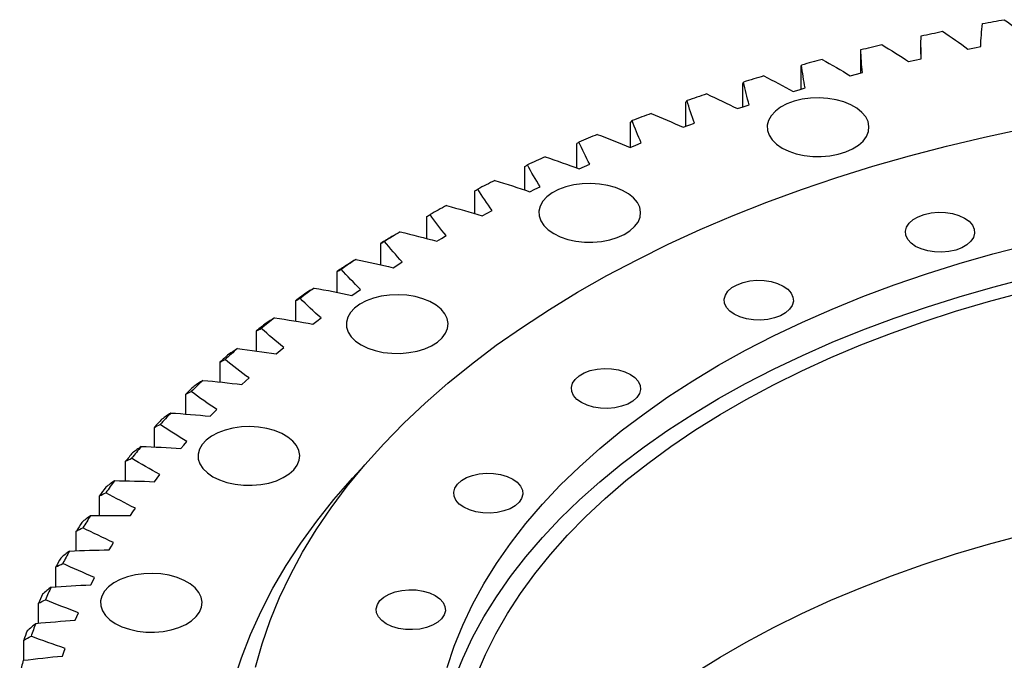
# Model space of a CAD drawing. Header units: millimetres. Extents: x 54 to 3293, y 7577 to 9947.
# Tile 10 of 13: x 1983 to 2225, y 8817 to 8974. Entities that reach past the tile are written whole.
import ezdxf

# ---------------------------------------------------------------- set-up
doc = ezdxf.new("R2010")
doc.units = ezdxf.units.MM
doc.header["$LTSCALE"] = 10

msp = doc.modelspace()

# ---------------------------------------------------------------- linework, layer by layer
at = {"lineweight": 25}
for p, q in [((2204.85, 8967.65), (2204.85, 8964.86)), ((2216.42, 8967.27), (2217.99, 8967.58)), ((2217.99, 8967.58), (2219.56, 8967.88)), ((2190.07, 8961.36), (2190.07, 8966.74)), ((2175.42, 8957.42), (2175.42, 8962.95)), ((2201.84, 8964.18), (2203.38, 8964.53)), ((2203.38, 8964.53), (2204.92, 8964.87)), ((2187.51, 8960.71), (2189.02, 8961.1)), ((2189.02, 8961.1), (2190.54, 8961.48)), ((2161.09, 8953.07), (2161.09, 8958.78)), ((2174.96, 8957.29), (2176.44, 8957.71)), ((2173.48, 8956.86), (2174.96, 8957.29)), ((2147.11, 8948.31), (2147.11, 8954.22)), ((2159.77, 8952.64), (2161.21, 8953.1)), ((2161.21, 8953.1), (2162.66, 8953.57)), ((2133.51, 8943.15), (2133.51, 8949.3)), ((2146.41, 8948.05), (2147.82, 8948.56)), ((2147.82, 8948.56), (2149.23, 8949.06)), ((2120.32, 8938.05), (2120.32, 8944.02)), ((2133.44, 8943.12), (2134.8, 8943.66)), ((2134.8, 8943.66), (2136.17, 8944.2)), ((2107.57, 8932.63), (2107.57, 8938.39)), ((2120.87, 8937.85), (2122.19, 8938.43)), ((2122.19, 8938.43), (2123.51, 8939)), ((2095.27, 8926.85), (2095.27, 8932.43)), ((2108.74, 8932.24), (2110.01, 8932.86)), ((2110.01, 8932.86), (2111.29, 8933.46)), ((2097.07, 8926.32), (2098.29, 8926.97)), ((2098.29, 8926.97), (2099.52, 8927.61)), ((2083.47, 8920.73), (2083.47, 8926.15)), ((2087.05, 8920.77), (2088.23, 8921.45)), ((2072.19, 8914.28), (2072.19, 8919.56)), ((2085.89, 8920.09), (2087.05, 8920.77)), ((2075.21, 8913.58), (2076.32, 8914.29)), ((2076.32, 8914.29), (2077.44, 8914.99)), ((2061.44, 8907.51), (2061.44, 8912.67)), ((2065.07, 8906.78), (2066.12, 8907.52)), ((2066.12, 8907.52), (2067.18, 8908.25)), ((2051.25, 8900.45), (2051.25, 8905.51)), ((2055.48, 8899.72), (2056.47, 8900.49)), ((2056.47, 8900.49), (2057.48, 8901.25)), ((2041.65, 8893.11), (2041.65, 8898.08)), ((2046.47, 8892.42), (2047.4, 8893.21)), ((2047.4, 8893.21), (2048.34, 8893.99)), ((2032.66, 8885.5), (2032.66, 8890.41)), ((2038.05, 8884.88), (2038.92, 8885.69)), ((2038.92, 8885.69), (2039.8, 8886.5)), ((2024.28, 8877.64), (2024.28, 8882.5)), ((2030.25, 8877.12), (2031.04, 8877.96)), ((2031.04, 8877.96), (2031.86, 8878.79)), ((2016.55, 8869.55), (2016.55, 8874.38)), ((2023.8, 8870.03), (2024.54, 8870.88)), ((2023.07, 8869.17), (2023.8, 8870.03)), ((2009.48, 8861.24), (2009.48, 8866.06)), ((2016.54, 8861.03), (2017.2, 8861.91)), ((2017.2, 8861.91), (2017.87, 8862.78)), ((2003.08, 8852.75), (2003.08, 8857.56)), ((2011.25, 8853.62), (2011.86, 8854.51)), ((2010.66, 8852.73), (2011.25, 8853.62)), ((1997.36, 8844.07), (1997.36, 8848.9)), ((2005.46, 8844.28), (2005.97, 8845.18)), ((2005.97, 8845.18), (2006.51, 8846.09)), ((1992.35, 8835.24), (1992.35, 8840.1)), ((2001.38, 8836.62), (2001.84, 8837.53)), ((2000.93, 8835.69), (2001.38, 8836.62)), ((1988.04, 8826.28), (1988.04, 8831.17)), ((1997.1, 8827), (1997.47, 8827.93)), ((1997.47, 8827.93), (1997.86, 8828.86)), ((1984.46, 8817.19), (1984.46, 8822.14)), ((1994.27, 8819.16), (1994.58, 8820.1)), ((1993.97, 8818.22), (1994.27, 8819.16))]:
    msp.add_line(p, q, dxfattribs=at)
at = {"lineweight": 25, "flags": 128}
for points in [[(2220.02, 8973.53), (2220.68, 8973.65), (2221.35, 8973.77), (2222.01, 8973.89), (2222.67, 8974.01), (2223.34, 8974.13), (2224, 8974.24), (2224.67, 8974.36), (2225.34, 8974.48)], [(2204.93, 8970.53), (2205.58, 8970.67), (2206.23, 8970.8), (2206.89, 8970.94), (2207.54, 8971.08), (2208.2, 8971.21), (2208.85, 8971.35), (2209.51, 8971.48), (2210.16, 8971.62)], [(2190.09, 8967.13), (2190.73, 8967.29), (2191.37, 8967.44), (2192.02, 8967.6), (2192.66, 8967.75), (2193.3, 8967.9), (2193.94, 8968.06), (2194.59, 8968.21), (2195.23, 8968.36)], [(2170.76, 8942.97), (2172.38, 8942.19), (2174.21, 8941.57), (2176.19, 8941.13), (2178.27, 8940.9), (2180.39, 8940.88), (2182.49, 8941.06), (2184.5, 8941.44), (2186.38, 8942.01), (2188.05, 8942.76), (2189.49, 8943.66), (2190.64, 8944.69), (2191.47, 8945.82), (2191.96, 8947.01), (2192.1, 8948.23), (2191.87, 8949.45), (2191.29, 8950.63), (2190.38, 8951.73), (2189.15, 8952.73), (2187.66, 8953.59), (2185.92, 8954.3), (2184.01, 8954.83), (2181.97, 8955.16), (2179.86, 8955.29), (2177.75, 8955.21), (2175.69, 8954.93), (2173.73, 8954.45), (2171.95, 8953.79), (2170.39, 8952.96), (2169.1, 8951.99), (2168.1, 8950.91), (2167.44, 8949.75), (2167.12, 8948.54), (2167.17, 8947.31), (2167.57, 8946.11), (2168.32, 8944.97), (2169.39, 8943.91), (2170.76, 8942.97)], [(2041.37, 8815.51), (2043, 8821.24), (2044.97, 8826.93), (2047.29, 8832.58), (2049.95, 8838.18), (2052.95, 8843.72), (2056.28, 8849.2), (2059.94, 8854.6), (2063.93, 8859.93), (2068.25, 8865.18), (2072.87, 8870.33), (2077.81, 8875.39), (2083.06, 8880.34), (2088.6, 8885.19), (2094.43, 8889.91), (2100.54, 8894.52), (2106.94, 8899), (2113.6, 8903.35), (2120.52, 8907.57), (2127.69, 8911.63), (2135.11, 8915.55), (2142.76, 8919.32), (2150.63, 8922.93), (2158.72, 8926.38), (2167.01, 8929.67), (2175.5, 8932.78), (2184.17, 8935.72), (2193.02, 8938.48), (2202.03, 8941.06), (2211.18, 8943.46), (2220.48, 8945.67), (2229.91, 8947.69)], [(2114.65, 8921.94), (2116.27, 8921.15), (2118.1, 8920.53), (2120.09, 8920.1), (2122.17, 8919.87), (2124.29, 8919.84), (2126.38, 8920.02), (2128.4, 8920.41), (2130.27, 8920.98), (2131.95, 8921.73), (2133.38, 8922.63), (2134.53, 8923.66), (2135.36, 8924.78), (2135.85, 8925.98), (2135.99, 8927.2), (2135.77, 8928.41), (2135.19, 8929.59), (2134.27, 8930.7), (2133.05, 8931.7), (2131.55, 8932.56), (2129.82, 8933.27), (2127.91, 8933.8), (2125.87, 8934.13), (2123.76, 8934.26), (2121.64, 8934.18), (2119.58, 8933.9), (2117.63, 8933.42), (2115.85, 8932.75), (2114.29, 8931.93), (2112.99, 8930.96), (2112, 8929.88), (2111.33, 8928.71), (2111.02, 8927.5), (2111.06, 8926.28), (2111.47, 8925.08), (2112.21, 8923.93), (2113.29, 8922.88), (2114.65, 8921.94)], [(2215.57, 8925.76), (2216.69, 8924.97), (2217.5, 8924.05), (2217.96, 8923.06), (2218.05, 8922.04), (2217.77, 8921.02), (2217.14, 8920.07), (2216.17, 8919.21), (2214.91, 8918.48), (2213.42, 8917.92), (2211.76, 8917.55), (2210.01, 8917.39), (2208.23, 8917.45), (2206.52, 8917.71), (2204.93, 8918.18), (2203.55, 8918.82), (2202.43, 8919.62), (2201.63, 8920.54), (2201.17, 8921.53), (2201.07, 8922.55), (2201.35, 8923.56), (2201.99, 8924.52), (2202.96, 8925.38), (2204.21, 8926.11), (2205.7, 8926.67), (2207.36, 8927.03), (2209.12, 8927.19), (2210.89, 8927.14), (2212.61, 8926.88), (2214.19, 8926.41), (2215.57, 8925.76)], [(2088.43, 8815.41), (2090.18, 8820.62), (2092.28, 8825.79), (2094.71, 8830.91), (2097.49, 8835.97), (2100.6, 8840.97), (2104.03, 8845.89), (2107.79, 8850.73), (2111.87, 8855.49), (2116.27, 8860.15), (2120.97, 8864.71), (2125.96, 8869.17), (2131.25, 8873.51), (2136.83, 8877.73), (2142.68, 8881.83), (2148.79, 8885.79), (2155.17, 8889.61), (2161.79, 8893.29), (2168.66, 8896.83), (2175.75, 8900.2), (2183.06, 8903.42), (2190.58, 8906.47), (2198.3, 8909.36), (2206.2, 8912.07), (2214.28, 8914.61), (2222.52, 8916.96), (2230.91, 8919.13)], [(2090.18, 8812.46), (2092.28, 8817.63), (2094.71, 8822.75), (2097.49, 8827.81), (2100.6, 8832.8), (2104.03, 8837.72), (2107.79, 8842.57), (2111.87, 8847.32), (2116.27, 8851.99), (2120.97, 8856.55), (2125.96, 8861), (2131.25, 8865.35), (2136.83, 8869.57), (2142.68, 8873.66), (2148.79, 8877.62), (2155.17, 8881.45), (2161.79, 8885.13), (2168.66, 8888.66), (2175.75, 8892.04), (2183.06, 8895.26), (2190.58, 8898.31), (2198.3, 8901.19), (2206.2, 8903.91), (2214.28, 8906.44), (2222.52, 8908.8), (2230.91, 8910.97)], [(2171.04, 8909.07), (2172.16, 8908.27), (2172.96, 8907.36), (2173.42, 8906.37), (2173.52, 8905.34), (2173.24, 8904.33), (2172.6, 8903.37), (2171.63, 8902.51), (2170.38, 8901.79), (2168.89, 8901.23), (2167.23, 8900.86), (2165.47, 8900.7), (2163.7, 8900.75), (2161.98, 8901.02), (2160.4, 8901.48), (2159.02, 8902.13), (2157.9, 8902.93), (2157.09, 8903.84), (2156.63, 8904.83), (2156.54, 8905.86), (2156.82, 8906.87), (2157.45, 8907.83), (2158.42, 8908.69), (2159.68, 8909.41), (2161.17, 8909.97), (2162.83, 8910.34), (2164.58, 8910.5), (2166.36, 8910.45), (2168.07, 8910.18), (2169.66, 8909.71), (2171.04, 8909.07)], [(2067.35, 8894.63), (2068.97, 8893.84), (2070.8, 8893.22), (2072.78, 8892.79), (2074.86, 8892.56), (2076.98, 8892.53), (2079.08, 8892.72), (2081.09, 8893.1), (2082.97, 8893.67), (2084.64, 8894.42), (2086.08, 8895.32), (2087.23, 8896.35), (2088.06, 8897.48), (2088.55, 8898.67), (2088.69, 8899.89), (2088.46, 8901.11), (2087.88, 8902.28), (2086.97, 8903.39), (2085.74, 8904.39), (2084.25, 8905.25), (2082.51, 8905.96), (2080.6, 8906.49), (2078.56, 8906.82), (2076.45, 8906.95), (2074.34, 8906.87), (2072.28, 8906.59), (2070.33, 8906.11), (2068.54, 8905.44), (2066.98, 8904.62), (2065.69, 8903.65), (2064.69, 8902.57), (2064.03, 8901.41), (2063.71, 8900.19), (2063.76, 8898.97), (2064.16, 8897.77), (2064.91, 8896.62), (2065.98, 8895.57), (2067.35, 8894.63)], [(2095.69, 8813.48), (2097.88, 8818.59), (2100.41, 8823.65), (2103.28, 8828.64), (2106.48, 8833.57), (2110.01, 8838.42), (2113.86, 8843.19), (2118.03, 8847.87), (2122.51, 8852.45), (2127.29, 8856.93), (2132.37, 8861.29), (2137.75, 8865.54), (2143.4, 8869.67), (2149.32, 8873.67), (2155.51, 8877.53), (2161.96, 8881.25), (2168.65, 8884.82), (2175.57, 8888.24), (2182.72, 8891.51), (2190.08, 8894.61), (2197.65, 8897.54), (2205.41, 8900.3), (2213.34, 8902.89), (2221.45, 8905.3), (2229.71, 8907.52)], [(2133.49, 8887.39), (2134.61, 8886.6), (2135.42, 8885.68), (2135.88, 8884.69), (2135.97, 8883.67), (2135.69, 8882.65), (2135.05, 8881.7), (2134.09, 8880.84), (2132.83, 8880.11), (2131.34, 8879.55), (2129.68, 8879.18), (2127.92, 8879.02), (2126.15, 8879.08), (2124.43, 8879.34), (2122.85, 8879.81), (2121.47, 8880.45), (2120.35, 8881.25), (2119.54, 8882.16), (2119.08, 8883.16), (2118.99, 8884.18), (2119.27, 8885.19), (2119.91, 8886.15), (2120.87, 8887.01), (2122.13, 8887.74), (2123.62, 8888.3), (2125.28, 8888.66), (2127.04, 8888.82), (2128.81, 8888.77), (2130.53, 8888.5), (2132.11, 8888.04), (2133.49, 8887.39)], [(2030.91, 8862.24), (2032.54, 8861.46), (2034.36, 8860.84), (2036.35, 8860.4), (2038.43, 8860.17), (2040.55, 8860.15), (2042.65, 8860.33), (2044.66, 8860.71), (2046.53, 8861.28), (2048.21, 8862.03), (2049.64, 8862.93), (2050.79, 8863.96), (2051.62, 8865.09), (2052.12, 8866.28), (2052.25, 8867.5), (2052.03, 8868.72), (2051.45, 8869.89), (2050.53, 8871), (2049.31, 8872), (2047.81, 8872.86), (2046.08, 8873.57), (2044.17, 8874.1), (2042.13, 8874.43), (2040.02, 8874.56), (2037.9, 8874.48), (2035.84, 8874.2), (2033.89, 8873.72), (2032.11, 8873.06), (2030.55, 8872.23), (2029.25, 8871.26), (2028.26, 8870.18), (2027.59, 8869.02), (2027.28, 8867.81), (2027.32, 8866.58), (2027.73, 8865.38), (2028.47, 8864.24), (2029.55, 8863.18), (2030.91, 8862.24)], [(2036.06, 8812.05), (2037.95, 8817.82), (2040.18, 8823.55), (2042.76, 8829.23), (2045.67, 8834.85), (2048.92, 8840.42), (2052.51, 8845.91), (2056.42, 8851.33), (2060.66, 8856.67), (2065.21, 8861.92), (2068.31, 8865.25)], [(2104.57, 8861.68), (2105.69, 8860.89), (2106.49, 8859.97), (2106.95, 8858.98), (2107.05, 8857.96), (2106.77, 8856.94), (2106.13, 8855.99), (2105.17, 8855.13), (2103.91, 8854.4), (2102.42, 8853.84), (2100.76, 8853.47), (2099, 8853.31), (2097.23, 8853.37), (2095.51, 8853.63), (2093.93, 8854.1), (2092.55, 8854.74), (2091.43, 8855.54), (2090.62, 8856.46), (2090.16, 8857.45), (2090.07, 8858.47), (2090.35, 8859.48), (2090.99, 8860.44), (2091.95, 8861.3), (2093.21, 8862.03), (2094.7, 8862.59), (2096.36, 8862.95), (2098.11, 8863.11), (2099.89, 8863.06), (2101.61, 8862.8), (2103.19, 8862.33), (2104.57, 8861.68)], [(2149.32, 8814.06), (2155.51, 8817.92), (2161.96, 8821.64), (2168.65, 8825.22), (2175.57, 8828.64), (2182.72, 8831.9), (2190.08, 8835), (2197.65, 8837.93), (2205.41, 8840.7), (2213.34, 8843.28), (2221.45, 8845.69), (2229.71, 8847.91)], [(2006.94, 8826.19), (2008.56, 8825.4), (2010.39, 8824.78), (2012.37, 8824.35), (2014.45, 8824.12), (2016.57, 8824.09), (2018.67, 8824.27), (2020.68, 8824.65), (2022.56, 8825.23), (2024.23, 8825.98), (2025.67, 8826.88), (2026.82, 8827.91), (2027.65, 8829.03), (2028.14, 8830.22), (2028.28, 8831.45), (2028.05, 8832.66), (2027.47, 8833.84), (2026.56, 8834.94), (2025.34, 8835.94), (2023.84, 8836.81), (2022.11, 8837.52), (2020.19, 8838.04), (2018.15, 8838.38), (2016.04, 8838.51), (2013.93, 8838.43), (2011.87, 8838.15), (2009.92, 8837.67), (2008.13, 8837), (2006.57, 8836.17), (2005.28, 8835.21), (2004.28, 8834.12), (2003.62, 8832.96), (2003.3, 8831.75), (2003.35, 8830.53), (2003.75, 8829.33), (2004.5, 8828.18), (2005.57, 8827.13), (2006.94, 8826.19)], [(2085.54, 8833.07), (2086.66, 8832.27), (2087.47, 8831.35), (2087.93, 8830.36), (2088.02, 8829.34), (2087.74, 8828.33), (2087.1, 8827.37), (2086.14, 8826.51), (2084.88, 8825.78), (2083.39, 8825.22), (2081.73, 8824.86), (2079.97, 8824.7), (2078.2, 8824.75), (2076.48, 8825.02), (2074.9, 8825.48), (2073.52, 8826.13), (2072.4, 8826.92), (2071.59, 8827.84), (2071.13, 8828.83), (2071.04, 8829.85), (2071.32, 8830.87), (2071.96, 8831.82), (2072.92, 8832.68), (2074.18, 8833.41), (2075.67, 8833.97), (2077.33, 8834.34), (2079.09, 8834.5), (2080.86, 8834.44), (2082.58, 8834.18), (2084.16, 8833.71), (2085.54, 8833.07)]]:
    msp.add_lwpolyline(points, dxfattribs=at)
at = {"lineweight": 25}
for centre, radius, start, end in [((2307.2, 8487.5), 493.72, 104.8601, 105.4658), ((2301.52, 8507.24), 473.18, 106.6131, 107.2362), ((2294.92, 8527.77), 451.61, 108.4181, 109.0609), ((2287.4, 8548.8), 429.27, 110.2819, 110.9467), ((2278.99, 8570.06), 406.41, 112.2114, 112.901), ((2269.74, 8591.28), 383.26, 114.2143, 114.9314), ((2259.71, 8612.18), 360.08, 116.2989, 117.0464), ((2249.01, 8632.52), 337.1, 118.4736, 119.2548), ((2237.73, 8652.06), 314.53, 120.7479, 121.5659), ((2237.22, 8649.67), 316.35, 120.8683, 121.4455), ((2225.41, 8668.32), 294.27, 123.2576, 123.8634), ((2225.99, 8670.61), 292.58, 123.1313, 123.9898), ((2213.28, 8685.78), 273.01, 125.7668, 126.4036), ((2213.92, 8687.96), 271.44, 125.6339, 126.5365), ((2200.96, 8701.89), 252.72, 128.4061, 129.0766), ((2201.67, 8703.99), 251.27, 128.2663, 129.2165), ((2189.4, 8718.56), 232.22, 131.0388, 132.0402), ((2188.61, 8716.55), 233.56, 131.1862, 131.8928), ((2177.26, 8731.59), 214.4, 133.9616, 135.0178), ((2176.4, 8729.65), 215.65, 134.1171, 134.8624), ((2165.41, 8743.03), 197.93, 137.0445, 138.1585), ((2164.48, 8741.16), 199.08, 137.2084, 137.9945), ((2154.01, 8752.86), 182.87, 140.2957, 141.47), ((2153.02, 8751.05), 183.93, 140.4685, 141.2972), ((2143.22, 8761.12), 169.29, 143.7217, 144.9581), ((2142.17, 8759.36), 170.27, 143.9037, 144.7761), ((2133.2, 8767.85), 157.21, 147.3265, 148.6254), ((2132.09, 8766.13), 158.12, 147.5177, 148.4342), ((2124.08, 8773.15), 146.67, 151.1101, 152.4706), ((2122.92, 8771.46), 147.51, 151.3103, 152.2703), ((2116.01, 8777.14), 137.66, 155.0681, 156.4873), ((2114.8, 8775.47), 138.45, 155.277, 156.2784), ((2109.08, 8779.97), 130.18, 159.1906, 160.6637), ((2107.83, 8778.32), 130.93, 159.4074, 160.4468), ((2103.42, 8781.82), 124.22, 163.4614, 164.9812)]:
    msp.add_arc(centre, radius, start, end, dxfattribs=at)
for points in [[(2219.56, 8967.88), (2219.62, 8969.76), (2219.77, 8971.64), (2220.02, 8973.53)], [(2225.34, 8974.48), (2227.38, 8973), (2229.35, 8971.5), (2231.24, 8969.96)], [(2204.92, 8964.87), (2204.83, 8966.76), (2204.83, 8968.64), (2204.93, 8970.53)], [(2210.16, 8971.62), (2212.32, 8970.2), (2214.41, 8968.75), (2216.42, 8967.27)], [(2195.23, 8968.36), (2197.51, 8967), (2199.71, 8965.61), (2201.84, 8964.18)], [(2190.07, 8966.74), (2190.07, 8966.87), (2190.08, 8967), (2190.09, 8967.13)], [(2190.54, 8961.48), (2190.29, 8963.36), (2190.14, 8965.24), (2190.09, 8967.13)], [(2175.42, 8962.95), (2175.46, 8963.08), (2175.5, 8963.21), (2175.54, 8963.34)], [(2176.44, 8957.71), (2176.05, 8959.58), (2175.75, 8961.46), (2175.54, 8963.34)], [(2180.58, 8964.71), (2182.96, 8963.41), (2185.27, 8962.08), (2187.51, 8960.71)], [(2166.24, 8960.67), (2168.72, 8959.44), (2171.13, 8958.17), (2173.48, 8956.86)], [(2161.09, 8958.78), (2161.16, 8958.9), (2161.24, 8959.04), (2161.31, 8959.17)], [(2162.66, 8953.57), (2162.12, 8955.42), (2161.67, 8957.29), (2161.31, 8959.17)], [(2152.23, 8956.25), (2154.81, 8955.08), (2157.32, 8953.88), (2159.77, 8952.64)], [(2147.11, 8954.22), (2147.22, 8954.35), (2147.32, 8954.48), (2147.43, 8954.62)], [(2149.23, 8949.06), (2148.54, 8950.9), (2147.94, 8952.75), (2147.43, 8954.62)], [(2138.59, 8951.46), (2141.26, 8950.37), (2143.87, 8949.23), (2146.41, 8948.05)], [(2133.51, 8949.3), (2133.65, 8949.43), (2133.79, 8949.57), (2133.93, 8949.71)], [(2136.17, 8944.2), (2135.33, 8946.02), (2134.58, 8947.86), (2133.93, 8949.71)], [(2125.35, 8946.31), (2128.1, 8945.29), (2130.8, 8944.23), (2133.44, 8943.12)], [(2120.32, 8944.02), (2120.49, 8944.15), (2120.66, 8944.3), (2120.84, 8944.44)], [(2123.51, 8939), (2122.53, 8940.79), (2121.64, 8942.61), (2120.84, 8944.44)], [(2112.54, 8940.82), (2115.37, 8939.88), (2118.15, 8938.88), (2120.87, 8937.85)], [(2107.57, 8938.39), (2107.77, 8938.53), (2107.97, 8938.68), (2108.18, 8938.83)], [(2111.29, 8933.46), (2110.16, 8935.23), (2109.12, 8937.02), (2108.18, 8938.83)], [(2100.18, 8934.99), (2103.08, 8934.12), (2105.94, 8933.21), (2108.74, 8932.24)], [(2095.27, 8932.43), (2095.51, 8932.58), (2095.74, 8932.73), (2095.98, 8932.88)], [(2099.52, 8927.61), (2098.25, 8929.34), (2097.07, 8931.1), (2095.98, 8932.88)], [(2088.3, 8928.84), (2091.27, 8928.05), (2094.19, 8927.21), (2097.07, 8926.32)], [(2083.47, 8926.15), (2083.74, 8926.3), (2084, 8926.46), (2084.27, 8926.62)], [(2088.23, 8921.45), (2086.82, 8923.15), (2085.5, 8924.87), (2084.27, 8926.62)], [(2076.92, 8922.38), (2076.25, 8921.99), (2075.59, 8921.6), (2074.91, 8921.21)], [(2076.92, 8922.38), (2079.95, 8921.67), (2082.94, 8920.91), (2085.89, 8920.09)], [(2072.19, 8919.56), (2072.48, 8919.72), (2072.78, 8919.89), (2073.08, 8920.05)], [(2077.44, 8914.99), (2075.9, 8916.65), (2074.45, 8918.34), (2073.08, 8920.05)], [(2066.07, 8915.62), (2065.4, 8915.21), (2064.71, 8914.8), (2064.03, 8914.39)], [(2066.07, 8915.62), (2069.16, 8914.99), (2072.2, 8914.31), (2075.21, 8913.58)], [(2061.44, 8912.67), (2061.76, 8912.84), (2062.09, 8913.02), (2062.42, 8913.19)], [(2067.18, 8908.25), (2065.51, 8909.87), (2063.93, 8911.52), (2062.42, 8913.19)], [(2055.78, 8908.58), (2055.09, 8908.15), (2054.4, 8907.73), (2053.71, 8907.3)], [(2055.78, 8908.58), (2058.91, 8908.03), (2062.01, 8907.43), (2065.07, 8906.78)], [(2051.25, 8905.51), (2051.61, 8905.69), (2051.96, 8905.87), (2052.32, 8906.06)], [(2057.48, 8901.25), (2055.68, 8902.82), (2053.96, 8904.42), (2052.32, 8906.06)], [(2046.06, 8901.27), (2045.36, 8900.83), (2044.66, 8900.38), (2043.96, 8899.93)], [(2046.06, 8901.27), (2049.23, 8900.81), (2052.37, 8900.29), (2055.48, 8899.72)], [(2041.65, 8898.08), (2042.03, 8898.27), (2042.42, 8898.47), (2042.81, 8898.66)], [(2048.34, 8893.99), (2046.42, 8895.52), (2044.57, 8897.07), (2042.81, 8898.66)], [(2036.93, 8893.71), (2036.23, 8893.25), (2035.52, 8892.78), (2034.81, 8892.32)], [(2036.93, 8893.71), (2040.14, 8893.33), (2043.32, 8892.9), (2046.47, 8892.42)], [(2032.66, 8890.41), (2033.07, 8890.61), (2033.48, 8890.81), (2033.89, 8891.02)], [(2039.8, 8886.5), (2037.75, 8887.97), (2035.79, 8889.48), (2033.89, 8891.02)], [(2028.42, 8885.92), (2027.71, 8885.43), (2027, 8884.95), (2026.28, 8884.47)], [(2028.42, 8885.92), (2031.65, 8885.62), (2034.86, 8885.28), (2038.05, 8884.88)], [(2024.28, 8882.5), (2024.72, 8882.71), (2025.16, 8882.93), (2025.6, 8883.15)], [(2031.86, 8878.79), (2029.7, 8880.21), (2027.61, 8881.66), (2025.6, 8883.15)], [(2020.54, 8877.9), (2019.83, 8877.4), (2019.11, 8876.9), (2018.39, 8876.4)], [(2020.54, 8877.9), (2023.79, 8877.7), (2027.03, 8877.44), (2030.25, 8877.12)], [(2016.55, 8874.38), (2017.01, 8874.6), (2017.48, 8874.83), (2017.95, 8875.06)], [(2024.54, 8870.88), (2022.28, 8872.23), (2020.08, 8873.63), (2017.95, 8875.06)], [(2013.31, 8869.69), (2012.6, 8869.17), (2011.88, 8868.65), (2011.16, 8868.12)], [(2013.31, 8869.69), (2016.58, 8869.57), (2019.83, 8869.4), (2023.07, 8869.17)], [(2009.48, 8866.06), (2009.96, 8866.3), (2010.46, 8866.54), (2010.95, 8866.78)], [(2017.87, 8862.78), (2015.5, 8864.07), (2013.19, 8865.41), (2010.95, 8866.78)], [(2006.75, 8861.29), (2006.03, 8860.75), (2005.31, 8860.21), (2004.59, 8859.67)], [(2006.75, 8861.29), (2010.02, 8861.26), (2013.28, 8861.17), (2016.54, 8861.03)], [(2003.08, 8857.56), (2003.59, 8857.81), (2004.1, 8858.06), (2004.62, 8858.32)], [(2011.86, 8854.51), (2009.38, 8855.74), (2006.97, 8857.01), (2004.62, 8858.32)], [(2000.86, 8852.72), (2000.14, 8852.17), (1999.42, 8851.61), (1998.7, 8851.05)], [(2000.86, 8852.72), (2004.13, 8852.78), (2007.4, 8852.78), (2010.66, 8852.73)], [(1997.36, 8848.9), (1997.9, 8849.17), (1998.43, 8849.43), (1998.97, 8849.7)], [(2006.51, 8846.09), (2003.94, 8847.25), (2001.43, 8848.45), (1998.97, 8849.7)], [(1995.67, 8844.01), (1994.95, 8843.44), (1994.23, 8842.86), (1993.52, 8842.28)], [(1995.67, 8844.01), (1998.93, 8844.16), (2002.19, 8844.24), (2005.46, 8844.28)], [(1992.35, 8840.1), (1992.9, 8840.38), (1993.46, 8840.66), (1994.02, 8840.94)], [(2001.84, 8837.53), (1999.18, 8838.62), (1996.57, 8839.76), (1994.02, 8840.94)], [(1991.18, 8835.17), (1990.46, 8834.57), (1989.75, 8833.98), (1989.04, 8833.38)], [(1991.18, 8835.17), (1994.42, 8835.4), (1997.68, 8835.58), (2000.93, 8835.69)], [(1988.04, 8831.17), (1988.62, 8831.46), (1989.2, 8831.76), (1989.78, 8832.06)], [(1997.86, 8828.86), (1995.11, 8829.88), (1992.42, 8830.95), (1989.78, 8832.06)], [(1987.4, 8826.22), (1986.69, 8825.6), (1985.98, 8824.99), (1985.27, 8824.37)], [(1987.4, 8826.22), (1990.62, 8826.53), (1993.86, 8826.8), (1997.1, 8827)], [(1984.46, 8822.14), (1985.05, 8822.45), (1985.65, 8822.76), (1986.25, 8823.07)], [(1994.58, 8820.1), (1991.75, 8821.04), (1988.98, 8822.03), (1986.25, 8823.07)], [(1984.34, 8817.18), (1987.54, 8817.58), (1990.74, 8817.92), (1993.97, 8818.22)]]:
    msp.add_open_spline(points, degree=3, dxfattribs=at)

doc.saveas('drawing.dxf')
